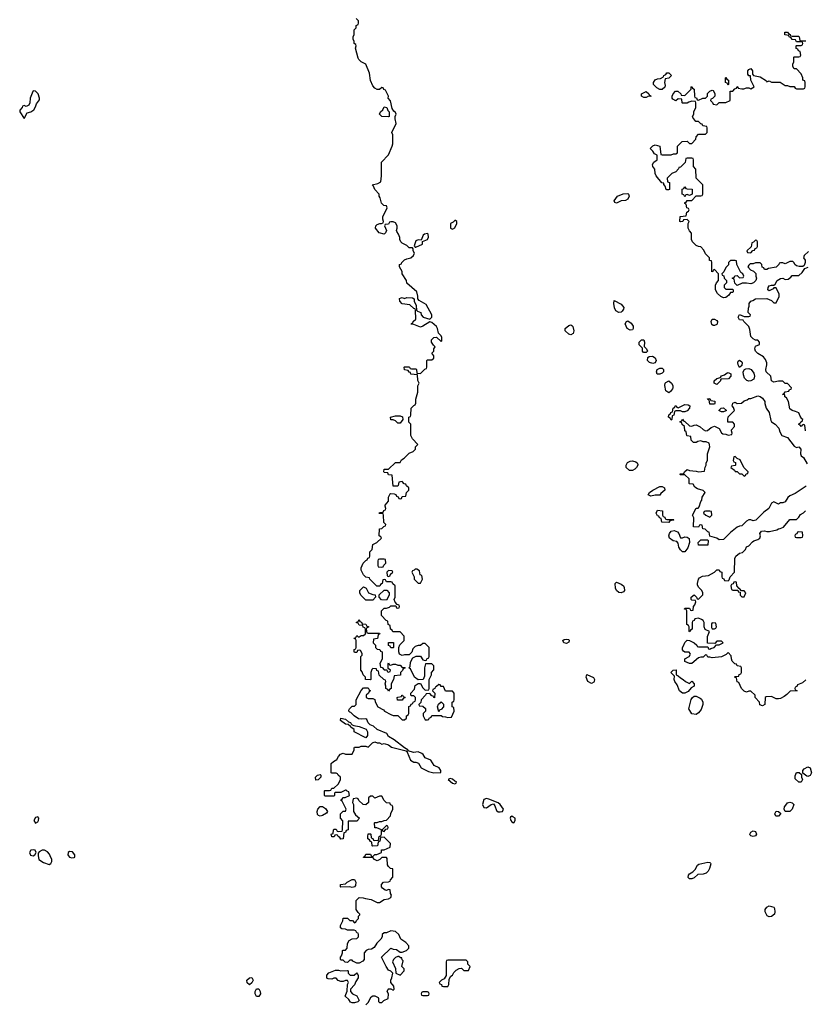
# Model space of a CAD drawing. Header units: inches. Extents: x 2601682 to 2755810, y 449311 to 584050.
# Tile 139 of 256: x 2665672 to 2672567, y 488698 to 497340. Entities that reach past the tile are written whole.
import ezdxf

# ---------------------------------------------------------------- set-up
doc = ezdxf.new("R2010")
doc.units = ezdxf.units.IN
doc.header["$MEASUREMENT"] = 0
for name, color, linetype in [('C6468', 7, 'Continuous'), ('C6469', 7, 'Continuous'), ('C6478', 7, 'Continuous'), ('C6479', 7, 'Continuous')]:
    doc.layers.add(name, color=color, linetype=linetype)

msp = doc.modelspace()

# ---------------------------------------------------------------- linework, layer by layer
at = {"layer": 'C6468', "color": 2}
for points, elevation in [([(2665834.8, 490000), (2665838.8, 489970), (2665881.1, 489941.1), (2665930, 489926), (2665945.2, 489934.8), (2665953.2, 489950), (2665952.7, 489970), (2665940.2, 490000)], 18), ([(2666100.8, 490000), (2666108, 489988), (2666130, 489982.8), (2666150, 489986.8), (2666155.3, 489990), (2666156.3, 490000)], 18), ([(2668710, 488694), (2668730, 488714), (2668756.4, 488763.6), (2668770, 488772), (2668790, 488771.3), (2668816.9, 488756.9), (2668822, 488750), (2668822, 488722), (2668830, 488714), (2668850, 488714), (2668868.4, 488731.6), (2668906, 488750), (2668908, 488790), (2668898, 488810), (2668906, 488830), (2668910, 488834), (2668930, 488834), (2668950, 488822), (2668958, 488830), (2668956.4, 488856.4), (2668928, 488890), (2668928, 488910), (2668938, 488930), (2668946, 488970), (2668928.4, 488988.4), (2668910, 488998), (2668888, 489030), (2668846, 489110), (2668928.4, 489191.6), (2668950, 489182), (2668979.6, 489179.6), (2669010, 489154), (2669030, 489154), (2669066, 489170), (2669086, 489190), (2669086, 489210), (2669060.4, 489240.4), (2669018, 489270), (2668998, 489310), (2668970, 489338), (2668930, 489342), (2668890, 489326), (2668870, 489326), (2668854, 489310), (2668854, 489290), (2668842, 489270), (2668805.4, 489234.6), (2668783.6, 489196.4), (2668759.6, 489180.4), (2668730, 489178), (2668714, 489170), (2668694, 489150), (2668694, 489090), (2668683.6, 489076.4), (2668650, 489058), (2668630, 489058), (2668596.4, 489076.4), (2668590, 489086), (2668570, 489086), (2668550, 489066), (2668528.4, 489068.4), (2668510, 489086), (2668490, 489086), (2668486, 489090), (2668486, 489110), (2668496.4, 489123.6), (2668506, 489150), (2668506, 489170), (2668510, 489174), (2668530, 489174), (2668546, 489190), (2668548.4, 489231.6), (2668563.1, 489256.9), (2668588.4, 489271.6), (2668630, 489274), (2668646, 489290), (2668646, 489310), (2668642, 489322), (2668630, 489326), (2668622, 489342), (2668607.3, 489347.3), (2668550, 489348), (2668530, 489358), (2668500.4, 489360.4), (2668486, 489370), (2668486, 489390), (2668508, 489430), (2668510, 489454), (2668550, 489454), (2668570, 489434), (2668592, 489432), (2668610, 489414), (2668622, 489418), (2668627.3, 489432.7), (2668646, 489450), (2668646, 489470), (2668658, 489482), (2668658, 489490), (2668642, 489502), (2668626, 489530), (2668626, 489610), (2668650, 489634), (2668687.3, 489632.7), (2668705.4, 489625.4), (2668756.9, 489616.9), (2668810, 489592), (2668830, 489592), (2668870, 489618), (2668910, 489622), (2668930, 489634), (2668935.3, 489655.3), (2668926, 489670), (2668922, 489702), (2668910, 489706), (2668890, 489698), (2668880.4, 489700.4), (2668856.4, 489716.4), (2668848, 489730), (2668848, 489750), (2668866, 489770), (2668907.3, 489772.7), (2668922, 489778), (2668926, 489790), (2668947.3, 489812.7), (2668946, 489886), (2668926, 489890), (2668907.3, 489907.3), (2668900.4, 489920.4), (2668898, 489978), (2668890, 489986), (2668850, 489986), (2668834, 489970), (2668810, 489958), (2668787.3, 489967.3), (2668770, 489986), (2668690, 489986), (2668688, 489990), (2668702, 489998), (2668703, 490000)], 14), ([(2668757, 490000), (2668758, 489998), (2668770, 489994), (2668776.3, 490000)], 14)]:
    msp.add_lwpolyline(points, dxfattribs=dict(at, elevation=elevation))
at = {"layer": 'C6468', "color": 2, "elevation": 14}
for points in [[(2668590, 489722), (2668570, 489728), (2668490, 489726), (2668486, 489730), (2668486, 489750), (2668530, 489754), (2668546, 489770), (2668590, 489792), (2668610, 489792), (2668622, 489770), (2668619.6, 489740.4), (2668610, 489728)], [(2668998, 489118), (2668990, 489118), (2668970, 489108), (2668952, 489090), (2668944.7, 489070), (2668971.6, 489011.6), (2668974, 488970), (2669010, 488954), (2669046, 488990), (2669046, 489010), (2669026, 489030), (2669038, 489078), (2669028.4, 489088.4), (2669026, 489106), (2669014, 489106)], [(2669590, 489086), (2669430, 489086), (2669418, 489082), (2669414, 489070), (2669414, 488950), (2669398, 488922), (2669374, 488910), (2669354, 488890), (2669358, 488878), (2669372.7, 488872.7), (2669378, 488858), (2669390, 488854), (2669430, 488854), (2669438, 488870), (2669440.4, 488919.6), (2669456.4, 488943.6), (2669470, 488954), (2669482, 488978), (2669503.1, 488996.9), (2669528.4, 489011.6), (2669550, 489014), (2669570, 488994), (2669610, 488994), (2669626, 489030), (2669606, 489050), (2669606, 489070)], [(2668490, 488992), (2668550, 488994), (2668554, 488990), (2668554, 488970), (2668572.7, 488952.7), (2668607.3, 488952.7), (2668630, 488974), (2668634, 488970), (2668642, 488950), (2668642, 488930), (2668622, 488898), (2668610, 488868), (2668574, 488830), (2668574, 488810), (2668594, 488790), (2668630.7, 488770.7), (2668652, 488730), (2668639.6, 488720.4), (2668610, 488709.3), (2668589.2, 488709.2), (2668576.4, 488716.4), (2668560.4, 488740.4), (2668528.4, 488768.4), (2668547.3, 488812.7), (2668548, 488870), (2668558, 488890), (2668550, 488906), (2668530, 488908), (2668510, 488898), (2668490, 488898), (2668467.3, 488907.3), (2668450, 488926), (2668430, 488926), (2668410, 488918), (2668380.4, 488920.4), (2668368.4, 488928.4), (2668368, 488952), (2668386, 488974), (2668443.1, 488996.9), (2668470, 488998)], [(2667690, 488868), (2667667.3, 488887.3), (2667666, 488910), (2667688.7, 488931.3), (2667710, 488932), (2667722, 488910), (2667710, 488886)], [(2667750, 488766), (2667738, 488790), (2667738, 488810), (2667750, 488834), (2667770, 488832), (2667782, 488810), (2667784.7, 488790), (2667770, 488766)], [(2669250, 488806), (2669210, 488806), (2669198, 488802), (2669194, 488790), (2669198, 488778), (2669210, 488774), (2669250, 488774), (2669262, 488778), (2669266, 488790), (2669262, 488802)]]:
    msp.add_lwpolyline(points, close=True, dxfattribs=at)
at = {"layer": 'C6469', "color": 2}
for points, elevation in [([(2668776.3, 490000), (2668788.4, 490011.6), (2668807.3, 490012.7), (2668846, 490030), (2668847.3, 490052.7), (2668870, 490054), (2668922, 490078), (2668926, 490110), (2668870, 490166), (2668838, 490162), (2668834, 490130), (2668818, 490122), (2668812.7, 490087.3), (2668770, 490086), (2668766, 490090), (2668762, 490122), (2668750, 490126), (2668742, 490142), (2668726, 490150), (2668726, 490170), (2668730, 490194), (2668750, 490194), (2668754, 490190), (2668758, 490158), (2668770, 490154), (2668778, 490138), (2668790, 490134), (2668822, 490138), (2668826, 490170), (2668842, 490178), (2668846, 490190), (2668846, 490230), (2668807.3, 490247.3), (2668788, 490248), (2668786, 490290), (2668790, 490294), (2668810, 490292), (2668830, 490302), (2668850, 490302), (2668870, 490312), (2668890, 490314), (2668927.3, 490352.7), (2668928.4, 490371.6), (2668946, 490410), (2668946, 490430), (2668942, 490442), (2668927.3, 490447.3), (2668922, 490462), (2668890, 490466), (2668870, 490486), (2668850, 490526), (2668830, 490526), (2668790, 490508), (2668770, 490526), (2668750, 490526), (2668734, 490510), (2668734, 490470), (2668710, 490448), (2668686, 490450), (2668647.3, 490487.3), (2668642, 490502), (2668630, 490506), (2668598, 490502), (2668594, 490470), (2668602, 490450), (2668602, 490390), (2668619.6, 490359.6), (2668654, 490330), (2668630, 490306), (2668554, 490306), (2668554, 490230), (2668538, 490222), (2668530, 490206), (2668518, 490202), (2668511.3, 490148.7), (2668490, 490148), (2668482, 490162), (2668466, 490170), (2668462, 490182), (2668450, 490186), (2668438, 490182), (2668431.6, 490168.4), (2668410, 490168), (2668406, 490190), (2668422, 490198), (2668426, 490230), (2668430, 490234), (2668450, 490234), (2668458, 490218), (2668470, 490214), (2668502, 490218), (2668506, 490230), (2668507.3, 490307.3), (2668488, 490330), (2668488, 490370), (2668510, 490394), (2668530, 490394), (2668538, 490410), (2668502, 490482), (2668486, 490490), (2668502, 490498), (2668508.4, 490511.6), (2668527.3, 490512.7), (2668566, 490530), (2668562, 490562), (2668547.3, 490567.3), (2668538, 490578), (2668530, 490578), (2668490, 490558), (2668442, 490558), (2668434, 490550), (2668434, 490530), (2668430, 490526), (2668350, 490526), (2668346, 490530), (2668346, 490570), (2668350, 490574), (2668390, 490574), (2668402, 490578), (2668410, 490594), (2668430, 490594), (2668468, 490630), (2668478, 490650), (2668486, 490670), (2668486, 490690), (2668466, 490710), (2668462, 490722), (2668450, 490726), (2668410, 490726), (2668406, 490730), (2668406, 490810), (2668426, 490830), (2668454.6, 490845.4), (2668470, 490874), (2668487.3, 490892.7), (2668510, 490902), (2668530, 490894), (2668590, 490894), (2668606, 490930), (2668606, 490950), (2668610, 490954), (2668650, 490954), (2668670, 490962), (2668710, 490962), (2668730, 490954), (2668767.3, 490992.7), (2668790, 491002), (2668810, 490992), (2668830, 490991.3), (2668850, 490982), (2668870, 490986), (2668910, 490974), (2668935.9, 490955.9), (2669063.6, 490923.6), (2669074, 490914), (2669072, 490910), (2669101.3, 490841.3), (2669130, 490824), (2669150, 490822), (2669173, 490813), (2669194.4, 490774.4), (2669260.5, 490740.5), (2669308, 490728), (2669367.3, 490732.7), (2669368.7, 490750), (2669352.1, 490772.1), (2669310, 490793.2), (2669279.1, 490839.1), (2669230, 490861.2), (2669211.5, 490891.5), (2669200.5, 490900.5), (2669170, 490912.3), (2669127.2, 490907.2), (2669082, 490922), (2669078, 490930), (2669048.4, 490948.4), (2668959.3, 491019.3), (2668910, 491049), (2668893.2, 491073.2), (2668810, 491109.2), (2668778, 491138), (2668748, 491150), (2668730, 491168), (2668717.2, 491197.2), (2668710, 491202), (2668670, 491199.3), (2668644.5, 491204.5), (2668608.7, 491230), (2668579, 491259), (2668570, 491262), (2668562, 491270), (2668562, 491278), (2668566, 491290), (2668590, 491314), (2668610, 491314), (2668626, 491330), (2668626, 491370), (2668668.9, 491451.1), (2668690, 491474), (2668730, 491474), (2668738, 491458), (2668752, 491450), (2668738, 491442), (2668732.7, 491427.3), (2668714, 491410), (2668714, 491390), (2668730, 491382), (2668770, 491382), (2668790, 491374), (2668792.7, 491352.7), (2668814, 491310), (2668863.6, 491283.6), (2668874, 491270), (2668930, 491242), (2668950, 491234), (2668990, 491234), (2669030, 491194), (2669050, 491194), (2669066, 491210), (2669066, 491230), (2669082, 491238), (2669086, 491250), (2669087.3, 491312.7), (2669102, 491318), (2669107.3, 491332.7), (2669122, 491338), (2669126, 491350), (2669142, 491358), (2669146, 491370), (2669146, 491390), (2669130, 491406), (2669110, 491406), (2669106, 491410), (2669106, 491430), (2669136.4, 491463.6), (2669144, 491496), (2669170, 491514), (2669190, 491514), (2669210, 491474), (2669230, 491454), (2669262, 491458), (2669266, 491470), (2669266, 491550), (2669286, 491590), (2669286, 491610), (2669307.3, 491632.7), (2669307.3, 491667.3), (2669290, 491686), (2669234, 491686), (2669226, 491650), (2669223.6, 491576.4), (2669212.7, 491547.3), (2669170, 491546), (2669138, 491570), (2669102, 491642), (2669086, 491650), (2669098, 491662), (2669100.4, 491699.6), (2669122, 491738), (2669152.7, 491752.7), (2669190, 491754), (2669210, 491722), (2669230, 491714), (2669242, 491718), (2669246, 491730), (2669262, 491738), (2669266, 491750), (2669266, 491830), (2669230, 491866), (2669210, 491866), (2669190, 491846), (2669170, 491846), (2669142, 491838), (2669123.6, 491816.4), (2669112.7, 491787.3), (2669090, 491766), (2669050, 491766), (2669030, 491758), (2669006, 491770), (2668998, 491790), (2668998, 491830), (2669007.3, 491852.7), (2669046, 491890), (2669046, 491930), (2669010, 491966), (2668947.3, 491967.3), (2668942, 491982), (2668926, 491990), (2668922, 492022), (2668906, 492030), (2668902, 492062), (2668887.3, 492067.3), (2668846, 492110), (2668846, 492150), (2668870, 492174), (2668890, 492174), (2668916.4, 492183.6), (2668930, 492194), (2668974, 492194), (2668978, 492178), (2668990, 492174), (2669002, 492178), (2669006, 492190), (2669002, 492202), (2668986, 492206), (2668967.3, 492227.3), (2668958, 492250), (2668966, 492270), (2668966, 492370), (2668947.3, 492387.3), (2668942, 492402), (2668930, 492406), (2668890, 492406), (2668882, 492422), (2668870, 492426), (2668858, 492422), (2668854, 492390), (2668838, 492382), (2668832.7, 492367.3), (2668807.3, 492367.3), (2668746, 492430), (2668742, 492442), (2668710, 492446), (2668690, 492466), (2668668.4, 492508.4), (2668668, 492530), (2668686, 492570), (2668710, 492594), (2668722, 492598), (2668727.3, 492612.7), (2668742, 492618), (2668746, 492630), (2668746, 492670), (2668766, 492690), (2668770, 492734), (2668806, 492750), (2668846, 492790), (2668842, 492802), (2668826, 492810), (2668828.4, 492871.6), (2668850, 492874), (2668867.3, 492892.7), (2668882, 492898), (2668886, 492910), (2668868, 492928), (2668866, 492990), (2668862, 493002), (2668830, 493006), (2668826, 493010), (2668830, 493014), (2668862, 493018), (2668867.3, 493032.7), (2668882, 493038), (2668886, 493050), (2668878, 493070), (2668880.4, 493079.6), (2668907.3, 493112.7), (2668908, 493150), (2668922, 493178), (2668930, 493182), (2668959.6, 493179.6), (2668972.7, 493172.7), (2668978, 493158), (2668992.7, 493152.7), (2668998, 493138), (2669010, 493134), (2669022, 493138), (2669030, 493154), (2669062, 493158), (2669066, 493190), (2669086, 493210), (2669086, 493230), (2669067.3, 493247.3), (2669062, 493262), (2669047.3, 493267.3), (2669030, 493286), (2668998, 493282), (2668994, 493250), (2668990, 493246), (2668950, 493246), (2668942, 493342), (2668910, 493346), (2668902, 493362), (2668870, 493366), (2668868, 493370), (2668870, 493394), (2668910, 493394), (2668970, 493452), (2669010, 493454), (2669023.1, 493476.9), (2669046, 493490), (2669090, 493534), (2669126, 493550), (2669146, 493570), (2669146, 493590), (2669166, 493610), (2669120.2, 493660.2), (2669106, 493690), (2669106, 493790), (2669088.4, 493808.4), (2669086, 493850), (2669102, 493858), (2669106, 493870), (2669108.4, 493931.6), (2669130, 493954), (2669142, 493958), (2669147.3, 493972.7), (2669148, 494010), (2669166, 494070), (2669167.3, 494127.3), (2669178, 494150), (2669167.3, 494172.7), (2669162, 494222), (2669106, 494230), (2669102, 494242), (2669090, 494246), (2669082, 494262), (2669048, 494268), (2669046, 494290), (2669050, 494294), (2669087.3, 494292.7), (2669094, 494290), (2669098, 494278), (2669110, 494274), (2669150, 494274), (2669154, 494270), (2669158, 494238), (2669190, 494234), (2669227.3, 494272.7), (2669242, 494278), (2669246, 494290), (2669246, 494350), (2669250, 494354), (2669290, 494354), (2669306, 494370), (2669306, 494390), (2669288, 494412), (2669306, 494430), (2669306, 494450), (2669318, 494470), (2669303.1, 494483.1), (2669286, 494510), (2669286, 494530), (2669306, 494550), (2669330, 494554), (2669370, 494514), (2669378, 494522), (2669378, 494550), (2669370, 494566), (2669348, 494588), (2669339, 494630), (2669330, 494648), (2669290, 494682), (2669270, 494688.7), (2669210, 494648.7), (2669190, 494642), (2669130, 494666), (2669107.3, 494667.3), (2669110, 494674), (2669122, 494678), (2669126, 494690), (2669147.3, 494712.7), (2669146, 494790), (2669142, 494802), (2669130, 494806), (2669096.4, 494836.4), (2669030, 494846), (2669008, 494870), (2669006, 494894), (2669020.4, 494899.6), (2669030, 494902), (2669050, 494894), (2669070, 494902), (2669119.6, 494899.6), (2669134, 494890), (2669134, 494870), (2669152, 494830), (2669154, 494790), (2669162, 494782), (2669192, 494770), (2669194, 494750), (2669214, 494730), (2669270, 494712), (2669288, 494730), (2669288, 494750), (2669240.4, 494840.4), (2669176.4, 494876.4), (2669166, 494890), (2669166, 494914), (2669158, 494950), (2669068.7, 495028.7), (2669068, 495050), (2669028.4, 495108.4), (2669028, 495130), (2669006, 495170), (2669006, 495190), (2669022, 495198), (2669026, 495210), (2669048.9, 495231.1), (2669070, 495242), (2669106, 495250), (2669128, 495270), (2669138, 495290), (2669126, 495310), (2669126, 495330), (2669118, 495338), (2669090, 495338), (2669070, 495358), (2669030, 495378), (2669018, 495390), (2669008, 495410), (2669007.3, 495427.3), (2668996.4, 495456.4), (2668980.4, 495480.4), (2668978, 495490), (2668986, 495510), (2668986, 495530), (2668970, 495558), (2668950, 495566), (2668930, 495566), (2668918, 495562), (2668910, 495546), (2668878, 495542), (2668874, 495530), (2668892, 495490), (2668882, 495470), (2668870, 495458), (2668828, 495470), (2668795.3, 495510), (2668798, 495530), (2668810, 495542), (2668832, 495552), (2668848, 495552), (2668862, 495558), (2668866, 495570), (2668858, 495590), (2668858, 495610), (2668898, 495690), (2668890, 495706), (2668868.4, 495708.4), (2668848.4, 495728.4), (2668836.4, 495776.4), (2668828, 495790), (2668826, 495810), (2668788, 495850), (2668778, 495878), (2668766, 495890), (2668816.4, 495903.6), (2668842, 495918), (2668848, 495970), (2668846, 496090), (2668910, 496154), (2668942, 496230), (2668948, 496250), (2668946, 496330), (2668938, 496350), (2668975.3, 496430), (2668966, 496470), (2668966, 496490), (2668975.3, 496510), (2668970, 496526), (2668956.4, 496536.4), (2668940.4, 496560.4), (2668927.3, 496627.3), (2668906, 496650), (2668908, 496670), (2668882, 496722), (2668868, 496728), (2668862, 496742), (2668850, 496746), (2668830, 496726), (2668810, 496728), (2668790, 496738), (2668770, 496758), (2668750, 496806), (2668742, 496870), (2668708.7, 496948.7), (2668668, 496970), (2668648, 496990), (2668643.1, 497003.1), (2668618, 497090), (2668626, 497110), (2668622, 497122), (2668606, 497130), (2668606, 497150), (2668598, 497170), (2668598, 497190), (2668606, 497210), (2668606, 497250), (2668626, 497270), (2668626, 497290), (2668642, 497298), (2668646, 497310), (2668646, 497330), (2668626, 497350)], 14), ([(2670000, 490342.2), (2669990, 490348.7), (2669979.6, 490340.4), (2669976, 490330), (2669982.8, 490310), (2669990, 490298), (2670000, 490294.7)], 14), ([(2665940.2, 490000), (2665934.3, 490014.3), (2665916.1, 490036.1), (2665890, 490049.6), (2665870, 490049.5), (2665843.5, 490036.5), (2665834.8, 490025.2), (2665833.4, 490010), (2665834.8, 490000)], 18), ([(2666156.3, 490000), (2666157.2, 490010), (2666135.9, 490035.9), (2666110, 490039.3), (2666098.8, 490030), (2666094.8, 490010), (2666100.8, 490000)], 18), ([(2668703, 490000), (2668710, 490014), (2668750, 490014), (2668757, 490000)], 14)]:
    msp.add_lwpolyline(points, dxfattribs=dict(at, elevation=elevation))
for points, elevation in [([(2665790, 496715.3), (2665786, 496710), (2665764.7, 496650), (2665762, 496610), (2665751.1, 496588.9), (2665730, 496578), (2665710, 496586), (2665698, 496582), (2665694, 496570), (2665672.7, 496547.3), (2665672, 496530), (2665710, 496474), (2665736.4, 496523.6), (2665770, 496531.3), (2665795.3, 496550), (2665810, 496574), (2665819, 496601), (2665844.7, 496635.3), (2665846, 496650), (2665833.6, 496690), (2665810, 496712.3)], 18), ([(2668910, 496486), (2668850, 496489.2), (2668828.7, 496510), (2668838, 496530), (2668858, 496550), (2668870, 496574), (2668894, 496570), (2668903.6, 496543.6), (2668914, 496530), (2668914, 496490)], 14), ([(2669490, 495578), (2669476.9, 495563.1), (2669454, 495550), (2669454, 495510), (2669470, 495502), (2669490, 495514), (2669508, 495550), (2669507.3, 495567.3), (2669496.4, 495576.4)], 14), ([(2669250, 495462), (2669223.5, 495456.5), (2669212, 495450), (2669194, 495406), (2669170, 495408.7), (2669150, 495398), (2669134, 495354), (2669142, 495342), (2669150, 495342), (2669206, 495370), (2669206, 495394), (2669250, 495412), (2669259, 495430), (2669256.5, 495456.5)], 14), ([(2668990, 493798), (2668970, 493818), (2668950, 493828), (2668928.4, 493828.4), (2668926, 493850), (2668970, 493862), (2669010, 493862), (2669032.7, 493852.7), (2669034, 493830), (2669010, 493798)], 14), ([(2668870, 492606), (2668830, 492606), (2668818, 492602), (2668814, 492590), (2668814, 492550), (2668818, 492538), (2668850, 492534), (2668862, 492538), (2668867.3, 492552.7), (2668886, 492570), (2668882, 492602)], 14), ([(2668910, 492506), (2668894, 492490), (2668898, 492458), (2668910, 492454), (2668922, 492458), (2668927.3, 492472.7), (2668946, 492490), (2668942, 492502)], 14), ([(2669142, 492518), (2669132.7, 492507.3), (2669118, 492502), (2669114, 492490), (2669134, 492450), (2669134, 492430), (2669170, 492394), (2669190, 492394), (2669206, 492430), (2669202, 492462), (2669187.3, 492467.3), (2669182, 492502), (2669156.4, 492516.4)], 14), ([(2668710, 492246), (2668666, 492290), (2668658, 492310), (2668658, 492330), (2668690, 492362), (2668711.3, 492351.3), (2668734, 492310), (2668770, 492294), (2668792.7, 492292.7), (2668794, 492270), (2668770, 492246)], 14), ([(2668890, 492246), (2668848.4, 492248.4), (2668826, 492270), (2668827.3, 492292.7), (2668870, 492334), (2668892.7, 492332.7), (2668914, 492310), (2668914, 492290)], 14), ([(2668730, 491954), (2668830, 491954), (2668834, 491950), (2668818, 491942), (2668812.7, 491907.3), (2668778, 491902), (2668774, 491870), (2668794, 491850), (2668794, 491830), (2668810, 491814), (2668832.7, 491812.7), (2668838, 491798), (2668854, 491790), (2668852, 491728), (2668834, 491690), (2668838, 491658), (2668852.7, 491652.7), (2668870, 491634), (2668894, 491634), (2668898, 491618), (2668910, 491614), (2668922, 491618), (2668926, 491630), (2668906, 491646), (2668906, 491690), (2668910, 491694), (2668918, 491678), (2668930, 491674), (2668950, 491682), (2668970, 491682), (2668990, 491674), (2669010, 491674), (2669030, 491654), (2669050, 491654), (2669054, 491650), (2669038, 491642), (2669032.7, 491627.3), (2669014, 491610), (2669012.7, 491587.3), (2668958, 491582), (2668954, 491550), (2668932, 491510), (2668931.6, 491468.4), (2668918, 491462), (2668910, 491446), (2668902, 491462), (2668886, 491470), (2668886, 491490), (2668878, 491510), (2668886, 491530), (2668882, 491542), (2668867.3, 491547.3), (2668827.3, 491587.3), (2668822, 491622), (2668807.3, 491627.3), (2668802, 491642), (2668770, 491646), (2668763.6, 491636.4), (2668754, 491610), (2668754, 491550), (2668750, 491546), (2668707.3, 491547.3), (2668706, 491570), (2668686, 491590), (2668676.4, 491616.4), (2668666, 491630), (2668666, 491750), (2668676.4, 491763.6), (2668676.4, 491776.4), (2668662, 491802), (2668650, 491806), (2668638, 491802), (2668630, 491786), (2668610, 491786), (2668606, 491790), (2668607.3, 491812.7), (2668622, 491818), (2668626, 491830), (2668626, 491890), (2668622, 491902), (2668610, 491906), (2668608.4, 491911.6), (2668622, 491918), (2668630, 491934), (2668642, 491922), (2668650, 491922), (2668670, 491934), (2668690, 491934), (2668706, 491950), (2668706, 491990), (2668702, 492002), (2668687.3, 492007.3), (2668682, 492022), (2668650, 492026), (2668642, 492042), (2668626, 492050), (2668642, 492058), (2668650, 492074), (2668658, 492058), (2668672.7, 492052.7), (2668678, 492038), (2668710, 492034), (2668718, 492018), (2668732.7, 492012.7), (2668732.7, 492007.3), (2668718, 492002), (2668714, 491990), (2668718, 491958)], 14), ([(2668930, 491826), (2668922, 491842), (2668907.3, 491847.3), (2668907.3, 491872.7), (2668952.7, 491872.7), (2668954, 491830), (2668950, 491826)], 14), ([(2669350, 491506), (2669330, 491486), (2669318, 491482), (2669314, 491470), (2669298, 491462), (2669294, 491450), (2669314, 491430), (2669312.7, 491387.3), (2669306, 491390), (2669302, 491402), (2669290, 491406), (2669270, 491426), (2669238, 491422), (2669234, 491410), (2669194, 491370), (2669192, 491348), (2669174, 491330), (2669178, 491318), (2669210, 491314), (2669232.7, 491292.7), (2669234, 491270), (2669214, 491250), (2669212, 491230), (2669230, 491194), (2669250, 491194), (2669262, 491198), (2669266, 491210), (2669282, 491218), (2669290, 491234), (2669370, 491234), (2669383.6, 491223.6), (2669410, 491222), (2669430, 491214), (2669462, 491218), (2669486, 491270), (2669482, 491302), (2669466, 491310), (2669466, 491350), (2669482, 491358), (2669486, 491370), (2669486, 491430), (2669470, 491446), (2669410, 491446), (2669390, 491486), (2669370, 491486), (2669362, 491502)], 14), ([(2669030, 491366), (2668987.3, 491367.3), (2668986, 491390), (2668990, 491394), (2669022, 491398), (2669026, 491410), (2669031.6, 491411.6), (2669038, 491398), (2669054, 491390), (2669038, 491382)], 14), ([(2669350, 491266), (2669338, 491310), (2669347.3, 491332.7), (2669370, 491354), (2669391.6, 491331.6), (2669392, 491310), (2669370, 491286), (2669358, 491282)], 14), ([(2668710, 491038), (2668606, 491090), (2668608, 491110), (2668578, 491130), (2668576.4, 491136.4), (2668554.6, 491154.6), (2668530, 491157.2), (2668487.5, 491187.5), (2668489, 491210), (2668530, 491200.7), (2668558, 491178), (2668576, 491170), (2668579.6, 491159.6), (2668590, 491151.3), (2668604.7, 491144.7), (2668650, 491136.3), (2668712.7, 491112.7), (2668725.5, 491090), (2668725.5, 491070), (2668723.5, 491056.5)], 14), ([(2668270, 490666), (2668268, 490690), (2668286, 490710), (2668310, 490714), (2668314, 490710), (2668314, 490690), (2668290, 490668)], 14), ([(2669450, 490679), (2669432, 490670), (2669470, 490638), (2669490, 490634), (2669502, 490638), (2669506, 490650), (2669490, 490655.3), (2669470, 490674)], 14), ([(2669770, 490502.9), (2669745.2, 490494.8), (2669732.4, 490450), (2669745.3, 490425.3), (2669770, 490421.3), (2669810, 490450.7), (2669830, 490456), (2669841.1, 490441.1), (2669857.3, 490397.3), (2669870, 490387.3), (2669890, 490387.3), (2669909, 490391), (2669919, 490410), (2669889.2, 490450), (2669870, 490466), (2669790, 490498.4)], 14), ([(2668310, 490348.7), (2668294.6, 490354.6), (2668284.7, 490364.7), (2668282, 490390), (2668289.1, 490410.9), (2668310, 490434), (2668330, 490434), (2668356.9, 490416.9), (2668372, 490390), (2668363.6, 490376.4), (2668330, 490355.3)], 14), ([(2665830, 490342), (2665810, 490337.2), (2665794.8, 490310), (2665810, 490287.7), (2665830, 490298), (2665837.2, 490310), (2665839, 490330)], 18), ([(2668890, 490266), (2668854, 490230), (2668858, 490218), (2668870, 490214), (2668886, 490234), (2668902, 490238), (2668906, 490250), (2668902, 490262)], 14), ([(2665790, 490054), (2665770, 490049.2), (2665758, 490030), (2665767.2, 490007.2), (2665790, 490002), (2665804, 490010), (2665818, 490030), (2665809.2, 490049.2)], 18)]:
    msp.add_lwpolyline(points, close=True, dxfattribs=dict(at, elevation=elevation))
at = {"layer": 'C6478', "color": 2, "elevation": 10}
for points in [[(2671550, 489798), (2671538, 489810), (2671542, 489830), (2671550, 489842), (2671579.3, 489860.7), (2671599.3, 489880.7), (2671620.9, 489919.1), (2671632.7, 489927.3), (2671710, 489944.7), (2671730, 489942), (2671736, 489936), (2671738, 489930), (2671726, 489890), (2671713.7, 489866.3), (2671698, 489850), (2671670, 489839), (2671623.5, 489836.5), (2671590, 489808.7), (2671570, 489798)], [(2672250, 489464), (2672232.9, 489472.9), (2672213.2, 489510), (2672214, 489530), (2672229.4, 489550.6), (2672250, 489562.8), (2672291, 489551), (2672297.3, 489537.3), (2672300.7, 489510), (2672296, 489490), (2672270, 489469)]]:
    msp.add_lwpolyline(points, close=True, dxfattribs=at)
at = {"layer": 'C6479', "color": 2}
for points, elevation in [([(2672596, 495304), (2672558, 495270), (2672551.3, 495250), (2672566, 495230), (2672566.8, 495210), (2672558, 495182), (2672546.4, 495173.6), (2672512.9, 495172.9), (2672490, 495179), (2672475.3, 495190), (2672470, 495206), (2672456.4, 495216.4), (2672430, 495218), (2672390, 495198), (2672370, 495206), (2672350, 495206), (2672338, 495202), (2672334, 495190), (2672311.6, 495168.4), (2672244.7, 495155.3), (2672230, 495146), (2672210, 495146), (2672202, 495162), (2672187.3, 495167.3), (2672186, 495190), (2672170, 495206), (2672130, 495206), (2672110, 495198), (2672083.6, 495196.4), (2672070, 495186), (2672062, 495170), (2672085.4, 495145.4), (2672112.7, 495132.7), (2672132, 495112), (2672131.3, 495090), (2672138, 495070), (2672132, 495050), (2672112, 495030), (2672090, 495022), (2672050, 495028), (2672012.7, 495027.3), (2671968, 495008), (2671947.3, 495027.3), (2671942, 495062), (2671926, 495070), (2671942, 495078), (2671947.3, 495092.7), (2671970, 495094), (2671990, 495074), (2672022, 495078), (2672026, 495090), (2672018, 495110), (2672002, 495122), (2671966, 495190), (2671962, 495222), (2671950, 495226), (2671910, 495226), (2671894, 495210), (2671892.7, 495187.3), (2671870, 495166), (2671852.7, 495127.3), (2671834, 495110), (2671838, 495098), (2671852.7, 495092.7), (2671854, 495070), (2671874, 495050), (2671874, 495030), (2671854, 495010), (2671854, 494990), (2671870, 494974), (2671930, 494974), (2671934, 494970), (2671934, 494950), (2671930, 494946), (2671910, 494946), (2671896.9, 494923.1), (2671882, 494910), (2671870, 494902), (2671850, 494898), (2671826, 494910), (2671796.4, 494936.4), (2671778, 494970), (2671778, 495010), (2671786, 495030), (2671806, 495050), (2671806, 495110), (2671770, 495146), (2671758, 495142), (2671754, 495130), (2671747.3, 495127.3), (2671746, 495210), (2671742, 495222), (2671727.3, 495227.3), (2671726, 495250), (2671690, 495286), (2671676.4, 495316.4), (2671650, 495346), (2671628.4, 495348.4), (2671610, 495358), (2671575.3, 495390), (2671568.7, 495410), (2671567.3, 495467.3), (2671550, 495486), (2671538, 495510), (2671538, 495550), (2671546, 495570), (2671530, 495586), (2671498, 495582), (2671492, 495568), (2671470, 495566), (2671466, 495570), (2671467.3, 495612.7), (2671522, 495618), (2671526, 495650), (2671542, 495658), (2671546, 495670), (2671542, 495682), (2671527.3, 495687.3), (2671522, 495722), (2671510, 495726), (2671510, 495734), (2671522, 495738), (2671530, 495754), (2671570, 495754), (2671610, 495794), (2671650, 495794), (2671662, 495798), (2671666, 495810), (2671666, 495890), (2671608, 495948), (2671607.3, 496027.3), (2671586, 496050), (2671586, 496110), (2671582, 496122), (2671570, 496126), (2671530, 496126), (2671518, 496122), (2671512.7, 496087.3), (2671470, 496046), (2671458, 496042), (2671454, 496030), (2671430, 496006), (2671394, 495990), (2671354, 495950), (2671358, 495918), (2671374, 495910), (2671374, 495850), (2671367.3, 495847.3), (2671350, 495846), (2671346, 495850), (2671338, 495878), (2671326, 495894), (2671326, 495906), (2671308.9, 495908.9), (2671258, 495970), (2671248, 495990), (2671247.3, 496027.3), (2671227.3, 496052.7), (2671226, 496070), (2671238, 496090), (2671266, 496110), (2671266, 496150), (2671243.1, 496163.1), (2671230, 496186), (2671206, 496210), (2671227.3, 496232.7), (2671250, 496242), (2671291.1, 496231.1), (2671298, 496158), (2671310, 496154), (2671390, 496154), (2671410, 496162), (2671430, 496162), (2671446, 496170), (2671446, 496230), (2671486, 496270), (2671530, 496274), (2671550, 496254), (2671570, 496254), (2671606, 496290), (2671608.4, 496311.6), (2671630, 496334), (2671690, 496334), (2671706, 496350), (2671706, 496390), (2671702, 496402), (2671667.3, 496407.3), (2671662, 496422), (2671650, 496426), (2671630, 496446), (2671607.3, 496447.3), (2671580.4, 496480.4), (2671578, 496490), (2671588, 496510), (2671588.4, 496531.6), (2671606, 496570), (2671606, 496610), (2671602, 496622), (2671570, 496626), (2671543.6, 496616.4), (2671530, 496606), (2671490, 496606), (2671486, 496610), (2671482, 496642), (2671450, 496646), (2671430, 496628), (2671403.1, 496643.1), (2671398, 496650), (2671398, 496670), (2671406, 496690), (2671427.3, 496712.7), (2671447.3, 496712.7), (2671474, 496690), (2671478, 496678), (2671510, 496674), (2671566, 496730), (2671566, 496750), (2671570, 496754), (2671578, 496738), (2671591.6, 496731.6), (2671594, 496670), (2671598, 496658), (2671612.7, 496652.7), (2671618, 496638), (2671630, 496634), (2671668.4, 496651.6), (2671690, 496652), (2671708, 496670), (2671708.9, 496691.1), (2671730, 496714), (2671750, 496722), (2671758, 496718), (2671771.6, 496691.6), (2671774, 496670), (2671752.7, 496647.3), (2671738, 496642), (2671734, 496630), (2671752.7, 496612.7), (2671758, 496598), (2671790, 496594), (2671810, 496614), (2671870, 496614), (2671906, 496630), (2671907.3, 496712.7), (2671930, 496714), (2671947.3, 496732.7), (2671962, 496738), (2671967.3, 496752.7), (2671972.7, 496752.7), (2671978, 496738), (2672010, 496732), (2672027.3, 496732.7), (2672050, 496742), (2672070, 496742), (2672090, 496734), (2672118, 496750), (2672088.4, 496808.4), (2672086, 496846), (2672070, 496848), (2672063.1, 496863.1), (2672062, 496890), (2672070, 496902), (2672090, 496911), (2672102, 496890), (2672102, 496862), (2672111.3, 496851.3), (2672170, 496838), (2672224.7, 496804.7), (2672230, 496794), (2672250, 496802), (2672270, 496792), (2672347.3, 496792.7), (2672390, 496762), (2672410, 496762), (2672430, 496754), (2672470, 496754), (2672478, 496738), (2672490, 496734), (2672550, 496734), (2672562, 496738), (2672566, 496750), (2672566, 496790), (2672562, 496802), (2672546, 496810), (2672546, 496830), (2672530, 496866), (2672490, 496908), (2672468.9, 496908.9), (2672458, 496930), (2672458, 496950), (2672466, 496970), (2672466, 497010), (2672470, 497014), (2672510, 497014), (2672522, 497018), (2672526, 497030), (2672522, 497062), (2672507.3, 497067.3), (2672502, 497082), (2672487.3, 497087.3), (2672486, 497110), (2672490, 497114), (2672530, 497114), (2672542, 497118), (2672546, 497130), (2672542, 497142), (2672530, 497146), (2672490, 497146), (2672482, 497162), (2672450, 497166), (2672442, 497182), (2672426, 497190), (2672422, 497202), (2672388, 497208), (2672386, 497230), (2672411.6, 497231.6), (2672418, 497218), (2672434, 497210), (2672438, 497198), (2672450, 497194), (2672510, 497194), (2672514, 497190), (2672518, 497158), (2672530, 497154), (2672570, 497154)], 10), ([(2672568, 493730), (2672562, 493782), (2672550, 493786), (2672538, 493782), (2672530, 493768), (2672522, 493782), (2672510, 493786), (2672510, 493794), (2672522, 493798), (2672526, 493810), (2672542, 493818), (2672546, 493830), (2672536.4, 493836.4), (2672520.2, 493860.2), (2672508.7, 493888.7), (2672482, 493902), (2672450, 493909), (2672430, 493924), (2672418, 493990), (2672400.4, 494020.4), (2672388, 494030), (2672386, 494046), (2672366, 494050), (2672382, 494058), (2672390, 494074), (2672422, 494078), (2672427.3, 494092.7), (2672442, 494098), (2672446, 494110), (2672410, 494146), (2672390, 494146), (2672370, 494166), (2672330, 494168), (2672290, 494158), (2672269.1, 494169.1), (2672265.2, 494210), (2672222, 494250), (2672219, 494270), (2672229, 494310), (2672228.9, 494328.9), (2672216.4, 494356.4), (2672200.4, 494380.4), (2672150, 494408.7), (2672129.2, 494430), (2672124, 494450), (2672130, 494474), (2672166, 494490), (2672166, 494510), (2672150, 494526), (2672130, 494526), (2672110, 494538), (2672090, 494558), (2672080.4, 494620.4), (2672070, 494646), (2672026, 494690), (2672022, 494702), (2671990, 494706), (2671978, 494730), (2671988.7, 494751.3), (2672030, 494734), (2672070, 494734), (2672082, 494738), (2672086, 494750), (2672066, 494770), (2672067.3, 494807.3), (2672074.6, 494825.4), (2672075.3, 494850), (2672088.7, 494870), (2672105.2, 494874.8), (2672130, 494891), (2672230, 494892), (2672270, 494874), (2672290, 494854), (2672310, 494854), (2672338, 494910), (2672338, 494930), (2672310, 494986), (2672290, 494986), (2672283.6, 494976.4), (2672250, 494959), (2672239, 494970), (2672239.3, 494990), (2672250, 495002.8), (2672270, 495010.6), (2672289.3, 495010.7), (2672301.2, 495018.8), (2672319, 495050), (2672350, 495067.3), (2672370, 495071), (2672390, 495061), (2672416.4, 495063.6), (2672440.4, 495079.6), (2672450, 495094), (2672510, 495094), (2672540.2, 495119.8), (2672563.1, 495156.9), (2672592.7, 495167.3)], 10), ([(2672574.9, 493245.1), (2672478, 493182), (2672430, 493162), (2672414, 493146), (2672390, 493108.7), (2672370, 493098), (2672350, 493098), (2672330, 493088), (2672290, 493108), (2672270, 493095.3), (2672246, 493050), (2672203, 493017), (2672132.1, 492947.9), (2672110, 492942.7), (2672090, 492949.2), (2672070.9, 492949.1), (2672050, 492939), (2672010, 492898), (2671990, 492895.3), (2671970, 492885.2), (2671910, 492839), (2671850, 492777.2), (2671810, 492775.3), (2671790, 492788.7), (2671730, 492806), (2671722, 492842), (2671710, 492846), (2671687.3, 492867.3), (2671666, 492870), (2671662, 492902), (2671650, 492906), (2671638, 492902), (2671630, 492886), (2671586, 492890), (2671587.3, 492967.3), (2671578, 492990), (2671608.9, 493051.1), (2671627.3, 493052.7), (2671636.4, 493063.6), (2671648.7, 493110), (2671657.2, 493122.8), (2671662, 493150), (2671688, 493190), (2671670, 493208), (2671622, 493222), (2671596.4, 493236.4), (2671582, 493262), (2671550, 493266), (2671546, 493270), (2671546, 493310), (2671510, 493346), (2671470, 493346), (2671466, 493350), (2671470, 493354), (2671502, 493358), (2671506, 493370), (2671530, 493392), (2671550, 493382), (2671610, 493378), (2671630, 493372), (2671682, 493378), (2671688.4, 493411.6), (2671698, 493430), (2671698, 493450), (2671708.4, 493471.6), (2671708.7, 493530), (2671728, 493590), (2671727.3, 493607.3), (2671722, 493622), (2671695.3, 493635.3), (2671670, 493635.3), (2671650, 493642), (2671623.6, 493636.4), (2671610, 493628), (2671586, 493630), (2671566, 493650), (2671562, 493682), (2671530, 493686), (2671526, 493690), (2671522, 493722), (2671508, 493730), (2671506, 493770), (2671487.3, 493787.3), (2671482, 493802), (2671466, 493810), (2671482, 493818), (2671490, 493834), (2671498, 493818), (2671510, 493814), (2671550, 493774), (2671570, 493772), (2671590, 493782), (2671610, 493784.7), (2671645.4, 493765.4), (2671670, 493742), (2671690, 493732), (2671707.3, 493732.7), (2671740.2, 493759.8), (2671771.1, 493771.1), (2671811.3, 493751.3), (2671830, 493714), (2671843.6, 493703.6), (2671870, 493702), (2671890, 493694), (2671922, 493698), (2671926, 493710), (2671918, 493730), (2671920.4, 493739.6), (2671946, 493770), (2671946, 493790), (2671930, 493806), (2671887.3, 493807.3), (2671886, 493830), (2671890, 493854), (2671946, 493910), (2671936.4, 493936.4), (2671926, 493950), (2671930, 493974), (2671950, 493982), (2671970, 493972), (2672007.3, 493972.7), (2672030, 493994), (2672056.4, 494003.6), (2672070, 494014), (2672090, 494014), (2672150, 494038), (2672170, 494031.3), (2672190, 494017.3), (2672210.8, 493990), (2672211, 493971), (2672222, 493930), (2672250.7, 493890.7), (2672262.8, 493822.8), (2672270.9, 493810.9), (2672302, 493790), (2672333.7, 493753.7), (2672343.5, 493723.5), (2672362, 493690), (2672410, 493674), (2672470, 493596), (2672490, 493586), (2672510.4, 493590.4), (2672526.8, 493570), (2672524, 493530), (2672530.7, 493510.7), (2672550, 493496), (2672581.6, 493441.6)], 10), ([(2672570, 491546), (2672542, 491518), (2672498, 491502), (2672492.7, 491487.3), (2672478, 491482), (2672474, 491470), (2672478, 491458), (2672494, 491450), (2672432.7, 491447.3), (2672403.6, 491416.4), (2672379.8, 491400.2), (2672350, 491382), (2672330, 491378), (2672310, 491378), (2672270, 491398), (2672223.6, 491396.4), (2672214, 491390), (2672212, 491330), (2672190, 491318), (2672167.3, 491327.3), (2672166, 491350), (2672126, 491390), (2672126, 491410), (2672090, 491446), (2672070, 491446), (2672050, 491438), (2672030, 491446), (2672006, 491470), (2671982, 491522), (2671967.3, 491527.3), (2671962, 491562), (2671946, 491570), (2671950, 491574), (2671982, 491578), (2671987.3, 491592.7), (2672002, 491598), (2672006, 491610), (2672006, 491650), (2672002, 491662), (2671967.3, 491667.3), (2671962, 491682), (2671947.3, 491687.3), (2671926, 491710), (2671918, 491730), (2671916.4, 491756.4), (2671890, 491786), (2671872.7, 491767.3), (2671831.6, 491748.4), (2671750, 491738), (2671730, 491746), (2671710, 491746), (2671702, 491762), (2671690, 491766), (2671670, 491746), (2671650, 491746), (2671630, 491738), (2671570, 491688), (2671550, 491688), (2671510, 491706), (2671508, 491730), (2671546, 491750), (2671558, 491770), (2671556.4, 491776.4), (2671547.3, 491787.3), (2671508.4, 491788.4), (2671496.4, 491796.4), (2671488, 491810), (2671488.7, 491830), (2671502, 491850), (2671510, 491874), (2671530, 491894), (2671551.6, 491891.6), (2671591.6, 491871.6), (2671614, 491850), (2671618, 491838), (2671630, 491834), (2671710, 491834), (2671718, 491818), (2671730, 491814), (2671738, 491822), (2671766, 491830), (2671786, 491854), (2671810, 491854), (2671846, 491870), (2671830, 491886), (2671790, 491886), (2671774, 491866), (2671707.3, 491867.3), (2671707.3, 491927.3), (2671726, 491970), (2671688.7, 491988.7), (2671678, 492010), (2671678, 492050), (2671670, 492066), (2671656.4, 492076.4), (2671630, 492086), (2671598, 492082), (2671592.7, 492067.3), (2671578, 492062), (2671574, 492050), (2671574, 491990), (2671558, 491982), (2671552.7, 491967.3), (2671546, 491970), (2671546, 492010), (2671542, 492022), (2671526, 492030), (2671526, 492150), (2671522, 492162), (2671506, 492166), (2671506, 492170), (2671510, 492174), (2671550, 492174), (2671558, 492158), (2671570, 492154), (2671582, 492158), (2671586, 492190), (2671596.4, 492203.6), (2671606, 492230), (2671602, 492242), (2671570, 492246), (2671566, 492250), (2671566, 492270), (2671590, 492292), (2671612.7, 492272.7), (2671618, 492258), (2671630, 492254), (2671667.3, 492292.7), (2671668, 492310), (2671658, 492330), (2671630, 492358), (2671620.9, 492380.9), (2671619.3, 492390), (2671629.5, 492430), (2671638.7, 492441.3), (2671664.1, 492455.9), (2671717.2, 492462.8), (2671768.9, 492491.1), (2671790, 492512), (2671810, 492512), (2671818, 492498), (2671834, 492490), (2671834, 492450), (2671838, 492438), (2671852.7, 492432.7), (2671858, 492418), (2671890, 492414), (2671898, 492422), (2671906, 492450), (2671946, 492490), (2671948, 492610), (2671958, 492630), (2671990, 492656), (2672016, 492664), (2672042, 492690), (2672050, 492714), (2672070, 492722), (2672103.1, 492756.9), (2672114.6, 492765.4), (2672150, 492776), (2672168.7, 492790), (2672172.3, 492810), (2672168.7, 492830), (2672182, 492850), (2672210, 492854), (2672230, 492847.3), (2672253.6, 492846.4), (2672316.4, 492863.6), (2672330, 492872), (2672347.3, 492872.7), (2672374.6, 492885.4), (2672430, 492952), (2672490, 492954), (2672510, 492974), (2672523.1, 492996.9), (2672550, 493012), (2672568, 493030)], 10), ([(2670000, 490294.7), (2670010, 490291.3), (2670019.3, 490310), (2670019, 490330), (2670000, 490342.2)], 14)]:
    msp.add_lwpolyline(points, dxfattribs=dict(at, elevation=elevation))
at = {"layer": 'C6479', "color": 2, "elevation": 10}
for points in [[(2671310, 496728), (2671290, 496728.7), (2671262.7, 496742.7), (2671235.3, 496770), (2671235.3, 496790), (2671250, 496812), (2671270, 496822), (2671295.3, 496824.7), (2671322, 496838), (2671326, 496850), (2671342, 496858), (2671350, 496874), (2671370, 496874), (2671392, 496850), (2671370, 496828), (2671338, 496822), (2671332, 496790), (2671338, 496762), (2671332.7, 496747.3)], [(2671890, 496766), (2671882, 496782), (2671866, 496790), (2671866, 496830), (2671870, 496834), (2671878, 496818), (2671894, 496810), (2671894, 496770)], [(2671210, 496666), (2671190, 496668), (2671170, 496658), (2671150, 496658), (2671128, 496670), (2671128, 496690), (2671171.1, 496711.1), (2671194, 496690), (2671198, 496678), (2671214, 496670)], [(2671550, 495798), (2671530, 495806), (2671518, 495802), (2671510, 495786), (2671502, 495802), (2671486, 495810), (2671487.3, 495852.7), (2671502, 495858), (2671510, 495872), (2671518, 495858), (2671530, 495854), (2671572.7, 495852.7), (2671572.7, 495807.3)], [(2670910, 495728.7), (2670896.4, 495736.4), (2670889, 495750), (2670918, 495790), (2670969.3, 495810.7), (2671010, 495813.4), (2671014, 495810), (2671020.7, 495790), (2671010, 495764), (2670990, 495754), (2670950, 495748.7)], [(2672130, 495406), (2672112.7, 495387.3), (2672098, 495382), (2672092.7, 495347.3), (2672054, 495310), (2672058, 495298), (2672090, 495294), (2672107.3, 495312.7), (2672122, 495318), (2672127.3, 495332.7), (2672142, 495338), (2672146, 495350), (2672146, 495390), (2672142, 495402)], [(2670930, 494769.3), (2670905.1, 494785.1), (2670892.7, 494810), (2670885.2, 494850), (2670890, 494874), (2670950, 494842.8), (2670973, 494813), (2670970, 494798), (2670958.5, 494781.5), (2670950, 494774)], [(2671030, 494614), (2671004, 494630), (2670985.2, 494670), (2670998, 494690), (2671010, 494696), (2671037.5, 494677.5), (2671054.8, 494650), (2671056, 494630), (2671050, 494618)], [(2671770, 494655.1), (2671757.2, 494657.2), (2671746, 494666), (2671739.3, 494690), (2671748.7, 494710), (2671770, 494712.2), (2671790, 494699.1), (2671795.3, 494690), (2671794.4, 494670), (2671790, 494664.5)], [(2670510, 494573.6), (2670490, 494579.6), (2670458.7, 494610), (2670459.7, 494630), (2670490, 494656.5), (2670510, 494660.3), (2670516.7, 494656.7), (2670526, 494646), (2670536.5, 494610), (2670530, 494586)], [(2671150, 494418), (2671143.1, 494423.1), (2671138, 494430), (2671138, 494458), (2671110, 494486), (2671109.4, 494510.6), (2671130, 494531.3), (2671151, 494530), (2671154.8, 494510), (2671151.3, 494471.3), (2671172, 494450), (2671182, 494430), (2671170, 494418)], [(2671230, 494322), (2671198, 494330), (2671182, 494350), (2671184, 494376), (2671195.3, 494384.7), (2671225.4, 494385.4), (2671250, 494371.3), (2671258, 494350), (2671250, 494328)], [(2671990, 494288), (2671978, 494310), (2671975.3, 494330), (2671978, 494342), (2671989.1, 494350.9), (2672010, 494338), (2672013.4, 494330), (2672010, 494306)], [(2671290, 494228), (2671268, 494230), (2671262, 494250), (2671268, 494270), (2671290, 494282), (2671310, 494282), (2671322, 494270), (2671322, 494250), (2671310, 494238)], [(2672070, 494168), (2672053.2, 494173.2), (2672033.2, 494193.2), (2672023.1, 494223.1), (2672022, 494250), (2672034, 494270), (2672043.3, 494276.7), (2672070, 494278.7), (2672090.3, 494270.3), (2672116.3, 494236.3), (2672121.1, 494210), (2672115.8, 494184.2), (2672090, 494168.7)], [(2671790, 494138), (2671768, 494150), (2671768, 494170), (2671788.9, 494191.1), (2671822, 494198), (2671830, 494214), (2671856.4, 494223.6), (2671880.4, 494239.6), (2671890, 494242), (2671912.7, 494232.7), (2671914, 494210), (2671892.7, 494187.3), (2671830, 494186), (2671822, 494178), (2671822, 494170)], [(2671370, 494066), (2671342, 494082), (2671335.3, 494130), (2671338, 494150), (2671343.1, 494156.9), (2671370, 494171.3), (2671392, 494150), (2671404.7, 494130), (2671404.7, 494110), (2671399.8, 494100.2), (2671383.6, 494076.4)], [(2671730, 493966), (2671722, 494002), (2671710, 494006), (2671707.3, 494012.7), (2671730, 494014), (2671738, 493998), (2671772.7, 493992.7), (2671774, 493970), (2671770, 493966)], [(2671490, 493898), (2671470, 493906), (2671430, 493906), (2671418, 493902), (2671411.6, 493868.4), (2671398, 493862), (2671394, 493830), (2671390, 493826), (2671382, 493842), (2671366, 493850), (2671368, 493872), (2671382, 493878), (2671387.3, 493892.7), (2671402, 493898), (2671406, 493930), (2671422, 493938), (2671426, 493950), (2671430, 493952), (2671438, 493938), (2671450, 493934), (2671510, 493962), (2671539.6, 493959.6), (2671554, 493950), (2671551.1, 493928.9), (2671530, 493908), (2671510, 493898)], [(2671830, 493898), (2671808, 493910), (2671828.4, 493931.6), (2671850, 493932), (2671874, 493910), (2671870, 493906), (2671850, 493898)], [(2671950, 493506), (2671938, 493502), (2671934, 493470), (2671938, 493458), (2671952.7, 493452.7), (2671954, 493430), (2671950, 493426), (2671918, 493422), (2671914, 493410), (2671944.7, 493384.7), (2671950, 493374), (2671970, 493374), (2671990, 493354), (2672010, 493354), (2672030, 493334), (2672042, 493338), (2672047.3, 493352.7), (2672062, 493358), (2672066, 493370), (2672026, 493410), (2671995.3, 493475.3), (2671967.3, 493487.3)], [(2671050, 493382.7), (2671023.7, 493383.7), (2670994, 493410), (2670994, 493430), (2671006.3, 493453.7), (2671030, 493466), (2671050, 493466.8), (2671078, 493458), (2671092, 493450), (2671096.9, 493436.9), (2671098, 493430), (2671086, 493410), (2671070, 493394)], [(2671290, 493166), (2671250, 493168), (2671210, 493158), (2671188, 493170), (2671198, 493190), (2671230, 493211.3), (2671290, 493242), (2671310, 493242), (2671332, 493230), (2671334, 493210), (2671299.6, 493180.4)], [(2671350, 492954), (2671410, 492954), (2671414, 492950), (2671410, 492946), (2671378, 492942), (2671370, 492928), (2671308.9, 492928.9), (2671302, 492962), (2671288, 492968), (2671282, 492982), (2671270, 492986), (2671258, 493010), (2671270, 493034), (2671314, 493030), (2671314, 492990), (2671318, 492978), (2671332.7, 492972.7), (2671338, 492958)], [(2671730, 493026), (2671690, 493026), (2671678, 493022), (2671674, 493010), (2671694, 492990), (2671730, 492974), (2671746, 492990), (2671742, 493022)], [(2671490, 492791.3), (2671510, 492801), (2671530, 492798), (2671546, 492786), (2671551.3, 492750), (2671534.4, 492705.6), (2671510, 492668.7), (2671490, 492668), (2671470, 492688), (2671457.2, 492710), (2671450, 492746), (2671439, 492759), (2671405.6, 492765.6), (2671375.3, 492790), (2671368.7, 492810), (2671374, 492830), (2671390, 492851.3), (2671415.3, 492855.3), (2671444, 492844), (2671456, 492830), (2671470, 492792)], [(2672510, 492846), (2672498, 492842), (2672492.7, 492827.3), (2672478, 492822), (2672474, 492810), (2672478, 492798), (2672490, 492794), (2672530, 492794), (2672542, 492798), (2672546, 492810), (2672542, 492842)], [(2671630, 492728), (2671626, 492750), (2671650, 492774), (2671710, 492774), (2671714, 492770), (2671710, 492728.7)], [(2670950, 492309.2), (2670930, 492313.2), (2670909.2, 492330), (2670901.2, 492350), (2670898, 492390), (2670910, 492402), (2670950, 492386.8), (2670970.5, 492370.5), (2670977.5, 492357.5), (2670978.8, 492330), (2670970, 492319)], [(2671950, 492406), (2671938, 492402), (2671932.7, 492387.3), (2671918, 492382), (2671914, 492370), (2671918, 492338), (2671930, 492334), (2671974, 492334), (2671978, 492318), (2671994, 492314), (2671994, 492290), (2672010, 492274), (2672030, 492274), (2672046, 492310), (2672030, 492326), (2672006, 492326), (2671990, 492346), (2671986, 492346), (2671966, 492370), (2671962, 492402)], [(2671750, 492046), (2671742, 492038), (2671743.6, 492003.6), (2671750, 491994), (2671770, 491994), (2671782, 491998), (2671786, 492010), (2671782, 492042)], [(2670470, 491865.6), (2670448.7, 491870), (2670439, 491890), (2670450, 491898.8), (2670470, 491904), (2670490, 491901), (2670495.5, 491890), (2670490, 491875.3)], [(2670690, 491514), (2670659, 491530), (2670644, 491570), (2670648, 491592), (2670706.4, 491566.4), (2670716, 491550), (2670714.8, 491530), (2670710, 491524)], [(2671550, 491514), (2671570, 491534), (2671591.6, 491511.6), (2671591.1, 491488.9), (2671564.7, 491475.3), (2671537.3, 491442.7), (2671510, 491429), (2671489.3, 491429.3), (2671462, 491450), (2671443.1, 491503.1), (2671422, 491530), (2671415.3, 491550), (2671418, 491578), (2671386, 491610), (2671406, 491630), (2671432.7, 491632.7), (2671434, 491590), (2671450, 491582), (2671470, 491562), (2671494, 491550), (2671514, 491530)], [(2671610, 491242), (2671570, 491248), (2671544, 491290), (2671565.6, 491374.4), (2671575.3, 491390), (2671590, 491401), (2671610, 491401), (2671643.5, 491383.5), (2671654.8, 491374.8), (2671666, 491350), (2671666.8, 491330), (2671654, 491286), (2671630, 491255.3)], [(2672530, 490646), (2672510, 490648), (2672478, 490678), (2672476.4, 490703.6), (2672490, 490731.3), (2672512, 490732), (2672534, 490714), (2672534, 490690), (2672542, 490670)], [(2672590, 490698), (2672580.4, 490700.4), (2672546, 490726), (2672546, 490750), (2672556.4, 490763.6), (2672590, 490782), (2672610, 490774), (2672622, 490730), (2672610, 490706)], [(2672430, 490388.7), (2672389, 490389), (2672382, 490410), (2672384, 490430), (2672403.2, 490456.8), (2672410, 490464.7), (2672430, 490471.3), (2672450, 490464.7), (2672464.7, 490450), (2672450.9, 490409.1)], [(2672330, 490348.7), (2672309.1, 490349.1), (2672298, 490370), (2672310, 490392), (2672331.3, 490391.3), (2672351.3, 490371.3)], [(2672110, 490169.3), (2672090, 490175.3), (2672083.2, 490183.2), (2672081.2, 490190), (2672089, 490210), (2672110, 490218.8), (2672130, 490214.8), (2672138.8, 490190), (2672130, 490175.3)]]:
    msp.add_lwpolyline(points, close=True, dxfattribs=at)

doc.saveas('drawing.dxf')
